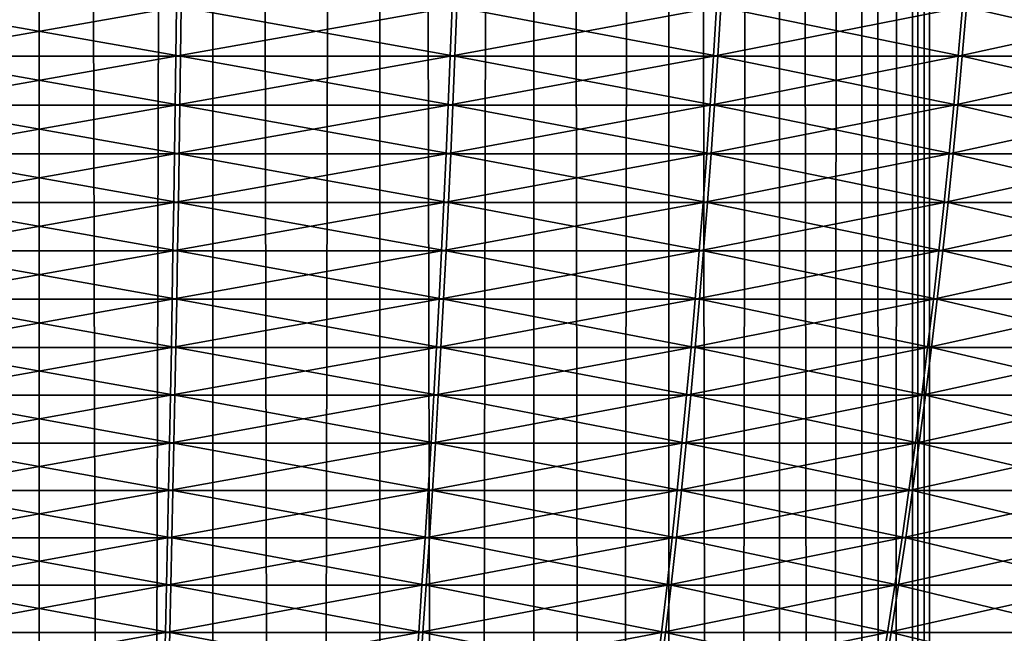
# Model space of a CAD drawing. Header units: millimetres. Extents: x -139 to 139, y -32 to 1264.
# Tile 168 of 256: x 0 to 11, y 641 to 648. Entities that reach past the tile are written whole.
import ezdxf

# ---------------------------------------------------------------- set-up
doc = ezdxf.new("R2010")
doc.units = ezdxf.units.MM
doc.header["$LTSCALE"] = 26.699852
for name, color, linetype in [('235', 7, 'CONTINUOUS'), ('236', 7, 'CONTINUOUS'), ('276', 7, 'CONTINUOUS'), ('277', 7, 'CONTINUOUS')]:
    doc.layers.add(name, color=color, linetype=linetype)

msp = doc.modelspace()

# ---------------------------------------------------------------- linework, layer by layer
at = {"layer": '235', "color": 7, "linetype": 'CONTINUOUS', "true_color": 0xa2afbf}
for points in [[(0, 30, 5.75), (0, 930, 5.75), (-2, 930, 5.553), (0, 30, 5.75)], [(-2, 30, 5.553), (0, 30, 5.75), (-2, 930, 5.553), (-2, 30, 5.553)], [(0, 30, -14.75), (-2, 30, -14.553), (0, 930, -14.75), (0, 30, -14.75)], [(0, 930, -14.75), (-2, 30, -14.553), (-2, 930, -14.553), (0, 930, -14.75)]]:
    msp.add_3dface(points, dxfattribs=at)
at = {"layer": '236', "color": 7, "linetype": 'CONTINUOUS', "true_color": 0xa2afbf}
for points in [[(0, 930, 5.75), (0, 30, 5.75), (2, 30, 5.553), (0, 930, 5.75)], [(0, 930, 5.75), (2, 30, 5.553), (2, 930, 5.553), (0, 930, 5.75)], [(0, 30, -14.75), (0, 930, -14.75), (2, 930, -14.553), (0, 30, -14.75)], [(2, 30, -14.553), (0, 30, -14.75), (2, 930, -14.553), (2, 30, -14.553)], [(3.923, 30, -13.97), (2, 30, -14.553), (3.923, 930, -13.97), (3.923, 30, -13.97)], [(3.923, 930, -13.97), (2, 30, -14.553), (2, 930, -14.553), (3.923, 930, -13.97)], [(2, 30, 5.553), (3.923, 30, 4.97), (2, 930, 5.553), (2, 30, 5.553)], [(2, 930, 5.553), (3.923, 30, 4.97), (3.923, 930, 4.97), (2, 930, 5.553)], [(5.695, 30, -13.023), (3.923, 30, -13.97), (5.695, 930, -13.023), (5.695, 30, -13.023)], [(5.695, 930, -13.023), (3.923, 30, -13.97), (3.923, 930, -13.97), (5.695, 930, -13.023)], [(3.923, 30, 4.97), (5.695, 30, 4.023), (3.923, 930, 4.97), (3.923, 30, 4.97)], [(3.923, 930, 4.97), (5.695, 30, 4.023), (5.695, 930, 4.023), (3.923, 930, 4.97)], [(7.248, 30, -11.748), (5.695, 30, -13.023), (7.248, 930, -11.748), (7.248, 30, -11.748)], [(7.248, 930, -11.748), (5.695, 30, -13.023), (5.695, 930, -13.023), (7.248, 930, -11.748)], [(5.695, 30, 4.023), (7.248, 30, 2.748), (5.695, 930, 4.023), (5.695, 30, 4.023)], [(5.695, 930, 4.023), (7.248, 30, 2.748), (7.248, 930, 2.748), (5.695, 930, 4.023)], [(8.523, 30, -10.195), (7.248, 30, -11.748), (8.523, 930, -10.195), (8.523, 30, -10.195)], [(8.523, 930, -10.195), (7.248, 30, -11.748), (7.248, 930, -11.748), (8.523, 930, -10.195)], [(7.248, 30, 2.748), (8.523, 30, 1.195), (7.248, 930, 2.748), (7.248, 30, 2.748)], [(7.248, 930, 2.748), (8.523, 30, 1.195), (8.523, 930, 1.195), (7.248, 930, 2.748)], [(9.47, 30, -8.423), (8.523, 30, -10.195), (9.47, 930, -8.423), (9.47, 30, -8.423)], [(9.47, 930, -8.423), (8.523, 30, -10.195), (8.523, 930, -10.195), (9.47, 930, -8.423)], [(8.523, 30, 1.195), (9.47, 30, -0.577), (8.523, 930, 1.195), (8.523, 30, 1.195)], [(8.523, 930, 1.195), (9.47, 30, -0.577), (9.47, 930, -0.577), (8.523, 930, 1.195)], [(10.053, 30, -6.5), (9.47, 30, -8.423), (10.053, 930, -6.5), (10.053, 30, -6.5)], [(10.053, 930, -6.5), (9.47, 30, -8.423), (9.47, 930, -8.423), (10.053, 930, -6.5)], [(9.47, 30, -0.577), (10.053, 30, -2.5), (9.47, 930, -0.577), (9.47, 30, -0.577)], [(9.47, 930, -0.577), (10.053, 30, -2.5), (10.053, 930, -2.5), (9.47, 930, -0.577)], [(10.25, 30, -4.5), (10.053, 30, -6.5), (10.25, 930, -4.5), (10.25, 30, -4.5)], [(10.25, 930, -4.5), (10.053, 30, -6.5), (10.053, 930, -6.5), (10.25, 930, -4.5)], [(10.053, 30, -2.5), (10.25, 30, -4.5), (10.053, 930, -2.5), (10.053, 30, -2.5)], [(10.053, 930, -2.5), (10.25, 30, -4.5), (10.25, 930, -4.5), (10.053, 930, -2.5)]]:
    msp.add_3dface(points, dxfattribs=at)
at = {"layer": '276', "color": 7, "linetype": 'CONTINUOUS'}
for points in [[(-1.574, 647.308, -23.805), (-1.581, 647.872, -23.892), (1.628, 647.308, -23.8), (-1.574, 647.308, -23.805)], [(1.628, 647.308, -23.8), (-1.581, 647.872, -23.892), (1.636, 647.872, -23.887), (1.628, 647.308, -23.8)], [(1.628, 647.308, -23.8), (1.636, 647.872, -23.887), (4.786, 647.308, -23.268), (1.628, 647.308, -23.8)], [(4.786, 647.308, -23.268), (1.636, 647.872, -23.887), (4.807, 647.872, -23.353), (4.786, 647.308, -23.268)], [(4.786, 647.308, -23.268), (4.807, 647.872, -23.353), (7.813, 647.308, -22.223), (4.786, 647.308, -23.268)], [(7.813, 647.308, -22.223), (4.807, 647.872, -23.353), (7.848, 647.872, -22.303), (7.813, 647.308, -22.223)], [(7.813, 647.308, -22.223), (7.848, 647.872, -22.303), (10.626, 647.308, -20.694), (7.813, 647.308, -22.223)], [(10.626, 647.308, -20.694), (7.848, 647.872, -22.303), (10.674, 647.872, -20.767), (10.626, 647.308, -20.694)], [(10.626, 647.308, -20.694), (10.674, 647.872, -20.767), (13.149, 647.308, -18.722), (10.626, 647.308, -20.694)], [(13.149, 647.308, -18.722), (10.674, 647.872, -20.767), (13.208, 647.872, -18.786), (13.149, 647.308, -18.722)], [(-1.566, 646.745, -23.712), (-1.574, 647.308, -23.805), (1.62, 646.745, -23.707), (-1.566, 646.745, -23.712)], [(1.62, 646.745, -23.707), (-1.574, 647.308, -23.805), (1.628, 647.308, -23.8), (1.62, 646.745, -23.707)], [(1.62, 646.745, -23.707), (1.628, 647.308, -23.8), (4.763, 646.745, -23.178), (1.62, 646.745, -23.707)], [(4.763, 646.745, -23.178), (1.628, 647.308, -23.8), (4.786, 647.308, -23.268), (4.763, 646.745, -23.178)], [(4.763, 646.745, -23.178), (4.786, 647.308, -23.268), (7.775, 646.745, -22.138), (4.763, 646.745, -23.178)], [(7.775, 646.745, -22.138), (4.786, 647.308, -23.268), (7.813, 647.308, -22.223), (7.775, 646.745, -22.138)], [(7.775, 646.745, -22.138), (7.813, 647.308, -22.223), (10.575, 646.745, -20.616), (7.775, 646.745, -22.138)], [(10.575, 646.745, -20.616), (7.813, 647.308, -22.223), (10.626, 647.308, -20.694), (10.575, 646.745, -20.616)], [(10.575, 646.745, -20.616), (10.626, 647.308, -20.694), (13.085, 646.745, -18.653), (10.575, 646.745, -20.616)], [(13.085, 646.745, -18.653), (10.626, 647.308, -20.694), (13.149, 647.308, -18.722), (13.085, 646.745, -18.653)], [(-1.558, 646.184, -23.613), (-1.566, 646.745, -23.712), (1.612, 646.184, -23.609), (-1.558, 646.184, -23.613)], [(1.612, 646.184, -23.609), (-1.566, 646.745, -23.712), (1.62, 646.745, -23.707), (1.612, 646.184, -23.609)], [(1.612, 646.184, -23.609), (1.62, 646.745, -23.707), (4.738, 646.184, -23.082), (1.612, 646.184, -23.609)], [(4.738, 646.184, -23.082), (1.62, 646.745, -23.707), (4.763, 646.745, -23.178), (4.738, 646.184, -23.082)], [(4.738, 646.184, -23.082), (4.763, 646.745, -23.178), (7.735, 646.184, -22.047), (4.738, 646.184, -23.082)], [(7.735, 646.184, -22.047), (4.763, 646.745, -23.178), (7.775, 646.745, -22.138), (7.735, 646.184, -22.047)], [(7.735, 646.184, -22.047), (7.775, 646.745, -22.138), (10.52, 646.184, -20.533), (7.735, 646.184, -22.047)], [(10.52, 646.184, -20.533), (7.775, 646.745, -22.138), (10.575, 646.745, -20.616), (10.52, 646.184, -20.533)], [(10.52, 646.184, -20.533), (10.575, 646.745, -20.616), (13.018, 646.184, -18.581), (10.52, 646.184, -20.533)], [(13.018, 646.184, -18.581), (10.575, 646.745, -20.616), (13.085, 646.745, -18.653), (13.018, 646.184, -18.581)], [(-1.55, 645.625, -23.508), (-1.558, 646.184, -23.613), (1.603, 645.625, -23.504), (-1.55, 645.625, -23.508)], [(1.603, 645.625, -23.504), (-1.558, 646.184, -23.613), (1.612, 646.184, -23.609), (1.603, 645.625, -23.504)], [(1.603, 645.625, -23.504), (1.612, 646.184, -23.609), (4.712, 645.625, -22.98), (1.603, 645.625, -23.504)], [(4.712, 645.625, -22.98), (1.612, 646.184, -23.609), (4.738, 646.184, -23.082), (4.712, 645.625, -22.98)], [(4.712, 645.625, -22.98), (4.738, 646.184, -23.082), (7.693, 645.625, -21.951), (4.712, 645.625, -22.98)], [(7.693, 645.625, -21.951), (4.738, 646.184, -23.082), (7.735, 646.184, -22.047), (7.693, 645.625, -21.951)], [(7.693, 645.625, -21.951), (7.735, 646.184, -22.047), (10.463, 645.625, -20.445), (7.693, 645.625, -21.951)], [(10.463, 645.625, -20.445), (7.735, 646.184, -22.047), (10.52, 646.184, -20.533), (10.463, 645.625, -20.445)], [(10.463, 645.625, -20.445), (10.52, 646.184, -20.533), (12.947, 645.625, -18.504), (10.463, 645.625, -20.445)], [(12.947, 645.625, -18.504), (10.52, 646.184, -20.533), (13.018, 646.184, -18.581), (12.947, 645.625, -18.504)], [(-1.541, 645.067, -23.398), (-1.55, 645.625, -23.508), (1.594, 645.067, -23.394), (-1.541, 645.067, -23.398)], [(1.594, 645.067, -23.394), (-1.55, 645.625, -23.508), (1.603, 645.625, -23.504), (1.594, 645.067, -23.394)], [(1.594, 645.067, -23.394), (1.603, 645.625, -23.504), (4.685, 645.067, -22.873), (1.594, 645.067, -23.394)], [(4.685, 645.067, -22.873), (1.603, 645.625, -23.504), (4.712, 645.625, -22.98), (4.685, 645.067, -22.873)], [(4.685, 645.067, -22.873), (4.712, 645.625, -22.98), (7.648, 645.067, -21.85), (4.685, 645.067, -22.873)], [(7.648, 645.067, -21.85), (4.712, 645.625, -22.98), (7.693, 645.625, -21.951), (7.648, 645.067, -21.85)], [(7.648, 645.067, -21.85), (7.693, 645.625, -21.951), (10.402, 645.067, -20.353), (7.648, 645.067, -21.85)], [(10.402, 645.067, -20.353), (7.693, 645.625, -21.951), (10.463, 645.625, -20.445), (10.402, 645.067, -20.353)], [(10.402, 645.067, -20.353), (10.463, 645.625, -20.445), (12.872, 645.067, -18.422), (10.402, 645.067, -20.353)], [(12.872, 645.067, -18.422), (10.463, 645.625, -20.445), (12.947, 645.625, -18.504), (12.872, 645.067, -18.422)], [(-1.531, 644.511, -23.283), (-1.541, 645.067, -23.398), (1.584, 644.511, -23.278), (-1.531, 644.511, -23.283)], [(1.584, 644.511, -23.278), (-1.541, 645.067, -23.398), (1.594, 645.067, -23.394), (1.584, 644.511, -23.278)], [(1.584, 644.511, -23.278), (1.594, 645.067, -23.394), (4.656, 644.511, -22.761), (1.584, 644.511, -23.278)], [(4.656, 644.511, -22.761), (1.594, 645.067, -23.394), (4.685, 645.067, -22.873), (4.656, 644.511, -22.761)], [(4.656, 644.511, -22.761), (4.685, 645.067, -22.873), (7.601, 644.511, -21.744), (4.656, 644.511, -22.761)], [(7.601, 644.511, -21.744), (4.685, 645.067, -22.873), (7.648, 645.067, -21.85), (7.601, 644.511, -21.744)], [(7.601, 644.511, -21.744), (7.648, 645.067, -21.85), (10.339, 644.511, -20.256), (7.601, 644.511, -21.744)], [(10.339, 644.511, -20.256), (7.648, 645.067, -21.85), (10.402, 645.067, -20.353), (10.339, 644.511, -20.256)], [(10.339, 644.511, -20.256), (10.402, 645.067, -20.353), (12.793, 644.511, -18.337), (10.339, 644.511, -20.256)], [(12.793, 644.511, -18.337), (10.402, 645.067, -20.353), (12.872, 645.067, -18.422), (12.793, 644.511, -18.337)], [(-1.522, 643.957, -23.162), (-1.531, 644.511, -23.283), (1.574, 643.957, -23.157), (-1.522, 643.957, -23.162)], [(1.574, 643.957, -23.157), (-1.531, 644.511, -23.283), (1.584, 644.511, -23.278), (1.574, 643.957, -23.157)], [(1.574, 643.957, -23.157), (1.584, 644.511, -23.278), (4.626, 643.957, -22.643), (1.574, 643.957, -23.157)], [(4.626, 643.957, -22.643), (1.584, 644.511, -23.278), (4.656, 644.511, -22.761), (4.626, 643.957, -22.643)], [(4.626, 643.957, -22.643), (4.656, 644.511, -22.761), (7.552, 643.957, -21.633), (4.626, 643.957, -22.643)], [(7.552, 643.957, -21.633), (4.656, 644.511, -22.761), (7.601, 644.511, -21.744), (7.552, 643.957, -21.633)], [(7.552, 643.957, -21.633), (7.601, 644.511, -21.744), (10.272, 643.957, -20.154), (7.552, 643.957, -21.633)], [(10.272, 643.957, -20.154), (7.601, 644.511, -21.744), (10.339, 644.511, -20.256), (10.272, 643.957, -20.154)], [(10.272, 643.957, -20.154), (10.339, 644.511, -20.256), (12.711, 643.957, -18.248), (10.272, 643.957, -20.154)], [(12.711, 643.957, -18.248), (10.339, 644.511, -20.256), (12.793, 644.511, -18.337), (12.711, 643.957, -18.248)], [(-1.511, 643.406, -23.035), (-1.522, 643.957, -23.162), (1.563, 643.406, -23.031), (-1.511, 643.406, -23.035)], [(1.563, 643.406, -23.031), (-1.522, 643.957, -23.162), (1.574, 643.957, -23.157), (1.563, 643.406, -23.031)], [(1.563, 643.406, -23.031), (1.574, 643.957, -23.157), (4.595, 643.406, -22.52), (1.563, 643.406, -23.031)], [(4.595, 643.406, -22.52), (1.574, 643.957, -23.157), (4.626, 643.957, -22.643), (4.595, 643.406, -22.52)], [(4.595, 643.406, -22.52), (4.626, 643.957, -22.643), (7.501, 643.406, -21.517), (4.595, 643.406, -22.52)], [(7.501, 643.406, -21.517), (4.626, 643.957, -22.643), (7.552, 643.957, -21.633), (7.501, 643.406, -21.517)], [(7.501, 643.406, -21.517), (7.552, 643.957, -21.633), (10.202, 643.406, -20.048), (7.501, 643.406, -21.517)], [(10.202, 643.406, -20.048), (7.552, 643.957, -21.633), (10.272, 643.957, -20.154), (10.202, 643.406, -20.048)], [(10.202, 643.406, -20.048), (10.272, 643.957, -20.154), (12.625, 643.406, -18.155), (10.202, 643.406, -20.048)], [(12.625, 643.406, -18.155), (10.272, 643.957, -20.154), (12.711, 643.957, -18.248), (12.625, 643.406, -18.155)], [(-1.5, 642.856, -22.904), (-1.511, 643.406, -23.035), (1.552, 642.856, -22.9), (-1.5, 642.856, -22.904)], [(1.552, 642.856, -22.9), (-1.511, 643.406, -23.035), (1.563, 643.406, -23.031), (1.552, 642.856, -22.9)], [(1.552, 642.856, -22.9), (1.563, 643.406, -23.031), (4.562, 642.856, -22.392), (1.552, 642.856, -22.9)], [(4.562, 642.856, -22.392), (1.563, 643.406, -23.031), (4.595, 643.406, -22.52), (4.562, 642.856, -22.392)], [(4.562, 642.856, -22.392), (4.595, 643.406, -22.52), (7.448, 642.856, -21.396), (4.562, 642.856, -22.392)], [(7.448, 642.856, -21.396), (4.595, 643.406, -22.52), (7.501, 643.406, -21.517), (7.448, 642.856, -21.396)], [(7.448, 642.856, -21.396), (7.501, 643.406, -21.517), (10.13, 642.856, -19.938), (7.448, 642.856, -21.396)], [(10.13, 642.856, -19.938), (7.501, 643.406, -21.517), (10.202, 643.406, -20.048), (10.13, 642.856, -19.938)], [(10.13, 642.856, -19.938), (10.202, 643.406, -20.048), (12.535, 642.856, -18.058), (10.13, 642.856, -19.938)], [(12.535, 642.856, -18.058), (10.202, 643.406, -20.048), (12.625, 643.406, -18.155), (12.535, 642.856, -18.058)], [(-1.489, 642.309, -22.767), (-1.5, 642.856, -22.904), (1.541, 642.309, -22.763), (-1.489, 642.309, -22.767)], [(1.541, 642.309, -22.763), (-1.5, 642.856, -22.904), (1.552, 642.856, -22.9), (1.541, 642.309, -22.763)], [(1.541, 642.309, -22.763), (1.552, 642.856, -22.9), (4.529, 642.309, -22.259), (1.541, 642.309, -22.763)], [(4.529, 642.309, -22.259), (1.552, 642.856, -22.9), (4.562, 642.856, -22.392), (4.529, 642.309, -22.259)], [(4.529, 642.309, -22.259), (4.562, 642.856, -22.392), (7.393, 642.309, -21.271), (4.529, 642.309, -22.259)], [(7.393, 642.309, -21.271), (4.562, 642.856, -22.392), (7.448, 642.856, -21.396), (7.393, 642.309, -21.271)], [(7.393, 642.309, -21.271), (7.448, 642.856, -21.396), (10.055, 642.309, -19.823), (7.393, 642.309, -21.271)], [(10.055, 642.309, -19.823), (7.448, 642.856, -21.396), (10.13, 642.856, -19.938), (10.055, 642.309, -19.823)], [(10.055, 642.309, -19.823), (10.13, 642.856, -19.938), (12.442, 642.309, -17.957), (10.055, 642.309, -19.823)], [(12.442, 642.309, -17.957), (10.13, 642.856, -19.938), (12.535, 642.856, -18.058), (12.442, 642.309, -17.957)], [(-1.478, 641.763, -22.624), (-1.489, 642.309, -22.767), (1.529, 641.763, -22.62), (-1.478, 641.763, -22.624)], [(1.529, 641.763, -22.62), (-1.489, 642.309, -22.767), (1.541, 642.309, -22.763), (1.529, 641.763, -22.62)], [(1.529, 641.763, -22.62), (1.541, 642.309, -22.763), (4.493, 641.763, -22.121), (1.529, 641.763, -22.62)], [(4.493, 641.763, -22.121), (1.541, 642.309, -22.763), (4.529, 642.309, -22.259), (4.493, 641.763, -22.121)], [(4.493, 641.763, -22.121), (4.529, 642.309, -22.259), (7.335, 641.763, -21.14), (4.493, 641.763, -22.121)], [(7.335, 641.763, -21.14), (4.529, 642.309, -22.259), (7.393, 642.309, -21.271), (7.335, 641.763, -21.14)], [(7.335, 641.763, -21.14), (7.393, 642.309, -21.271), (9.976, 641.763, -19.704), (7.335, 641.763, -21.14)], [(9.976, 641.763, -19.704), (7.393, 642.309, -21.271), (10.055, 642.309, -19.823), (9.976, 641.763, -19.704)], [(9.976, 641.763, -19.704), (10.055, 642.309, -19.823), (12.345, 641.763, -17.852), (9.976, 641.763, -19.704)], [(12.345, 641.763, -17.852), (10.055, 642.309, -19.823), (12.442, 642.309, -17.957), (12.345, 641.763, -17.852)], [(-1.466, 641.219, -22.475), (-1.478, 641.763, -22.624), (1.516, 641.219, -22.471), (-1.466, 641.219, -22.475)], [(1.516, 641.219, -22.471), (-1.478, 641.763, -22.624), (1.529, 641.763, -22.62), (1.516, 641.219, -22.471)], [(1.516, 641.219, -22.471), (1.529, 641.763, -22.62), (4.456, 641.219, -21.976), (1.516, 641.219, -22.471)], [(4.456, 641.219, -21.976), (1.529, 641.763, -22.62), (4.493, 641.763, -22.121), (4.456, 641.219, -21.976)], [(4.456, 641.219, -21.976), (4.493, 641.763, -22.121), (7.275, 641.219, -21.003), (4.456, 641.219, -21.976)], [(7.275, 641.219, -21.003), (4.493, 641.763, -22.121), (7.335, 641.763, -21.14), (7.275, 641.219, -21.003)], [(7.275, 641.219, -21.003), (7.335, 641.763, -21.14), (9.894, 641.219, -19.579), (7.275, 641.219, -21.003)], [(9.894, 641.219, -19.579), (7.335, 641.763, -21.14), (9.976, 641.763, -19.704), (9.894, 641.219, -19.579)], [(9.894, 641.219, -19.579), (9.976, 641.763, -19.704), (12.243, 641.219, -17.743), (9.894, 641.219, -19.579)], [(12.243, 641.219, -17.743), (9.976, 641.763, -19.704), (12.345, 641.763, -17.852), (12.243, 641.219, -17.743)], [(-1.453, 640.675, -22.32), (-1.466, 641.219, -22.475), (1.503, 640.675, -22.316), (-1.453, 640.675, -22.32)], [(1.503, 640.675, -22.316), (-1.466, 641.219, -22.475), (1.516, 641.219, -22.471), (1.503, 640.675, -22.316)], [(1.503, 640.675, -22.316), (1.516, 641.219, -22.471), (4.418, 640.675, -21.824), (1.503, 640.675, -22.316)], [(4.418, 640.675, -21.824), (1.516, 641.219, -22.471), (4.456, 641.219, -21.976), (4.418, 640.675, -21.824)], [(4.418, 640.675, -21.824), (4.456, 641.219, -21.976), (7.212, 640.675, -20.86), (4.418, 640.675, -21.824)], [(7.212, 640.675, -20.86), (4.456, 641.219, -21.976), (7.275, 641.219, -21.003), (7.212, 640.675, -20.86)], [(7.212, 640.675, -20.86), (7.275, 641.219, -21.003), (9.808, 640.675, -19.448), (7.212, 640.675, -20.86)], [(9.808, 640.675, -19.448), (7.275, 641.219, -21.003), (9.894, 641.219, -19.579), (9.808, 640.675, -19.448)], [(9.808, 640.675, -19.448), (9.894, 641.219, -19.579), (12.137, 640.675, -17.628), (9.808, 640.675, -19.448)], [(12.137, 640.675, -17.628), (9.894, 641.219, -19.579), (12.243, 641.219, -17.743), (12.137, 640.675, -17.628)], [(-1.44, 640.133, -22.157), (-1.453, 640.675, -22.32), (1.489, 640.133, -22.152), (-1.44, 640.133, -22.157)], [(1.489, 640.133, -22.152), (-1.453, 640.675, -22.32), (1.503, 640.675, -22.316), (1.489, 640.133, -22.152)], [(1.489, 640.133, -22.152), (1.503, 640.675, -22.316), (4.377, 640.133, -21.666), (1.489, 640.133, -22.152)], [(4.377, 640.133, -21.666), (1.503, 640.675, -22.316), (4.418, 640.675, -21.824), (4.377, 640.133, -21.666)], [(4.377, 640.133, -21.666), (4.418, 640.675, -21.824), (7.146, 640.133, -20.71), (4.377, 640.133, -21.666)], [(7.146, 640.133, -20.71), (4.418, 640.675, -21.824), (7.212, 640.675, -20.86), (7.146, 640.133, -20.71)], [(7.146, 640.133, -20.71), (7.212, 640.675, -20.86), (9.719, 640.133, -19.311), (7.146, 640.133, -20.71)], [(9.719, 640.133, -19.311), (7.212, 640.675, -20.86), (9.808, 640.675, -19.448), (9.719, 640.133, -19.311)], [(9.719, 640.133, -19.311), (9.808, 640.675, -19.448), (12.026, 640.133, -17.508), (9.719, 640.133, -19.311)], [(12.026, 640.133, -17.508), (9.808, 640.675, -19.448), (12.137, 640.675, -17.628), (12.026, 640.133, -17.508)]]:
    msp.add_3dface(points, dxfattribs=at)
at = {"layer": '277', "color": 7, "linetype": 'CONTINUOUS'}
for points in [[(-1.636, 647.872, 14.887), (-1.628, 647.308, 14.8), (1.581, 647.872, 14.892), (-1.636, 647.872, 14.887)], [(1.581, 647.872, 14.892), (-1.628, 647.308, 14.8), (1.574, 647.308, 14.805), (1.581, 647.872, 14.892)], [(1.581, 647.872, 14.892), (1.574, 647.308, 14.805), (4.754, 647.872, 14.366), (1.581, 647.872, 14.892)], [(4.754, 647.872, 14.366), (1.574, 647.308, 14.805), (4.733, 647.308, 14.282), (4.754, 647.872, 14.366)], [(4.754, 647.872, 14.366), (4.733, 647.308, 14.282), (7.798, 647.872, 13.325), (4.754, 647.872, 14.366)], [(7.798, 647.872, 13.325), (4.733, 647.308, 14.282), (7.763, 647.308, 13.245), (7.798, 647.872, 13.325)], [(7.798, 647.872, 13.325), (7.763, 647.308, 13.245), (10.628, 647.872, 11.797), (7.798, 647.872, 13.325)], [(10.628, 647.872, 11.797), (7.763, 647.308, 13.245), (10.58, 647.308, 11.724), (10.628, 647.872, 11.797)], [(10.628, 647.872, 11.797), (10.58, 647.308, 11.724), (13.168, 647.872, 9.823), (10.628, 647.872, 11.797)], [(13.168, 647.872, 9.823), (10.58, 647.308, 11.724), (13.109, 647.308, 9.759), (13.168, 647.872, 9.823)], [(-1.628, 647.308, 14.8), (-1.62, 646.745, 14.707), (1.574, 647.308, 14.805), (-1.628, 647.308, 14.8)], [(1.574, 647.308, 14.805), (-1.62, 646.745, 14.707), (1.566, 646.745, 14.712), (1.574, 647.308, 14.805)], [(1.574, 647.308, 14.805), (1.566, 646.745, 14.712), (4.733, 647.308, 14.282), (1.574, 647.308, 14.805)], [(4.733, 647.308, 14.282), (1.566, 646.745, 14.712), (4.71, 646.745, 14.191), (4.733, 647.308, 14.282)], [(4.733, 647.308, 14.282), (4.71, 646.745, 14.191), (7.763, 647.308, 13.245), (4.733, 647.308, 14.282)], [(7.763, 647.308, 13.245), (4.71, 646.745, 14.191), (7.725, 646.745, 13.16), (7.763, 647.308, 13.245)], [(7.763, 647.308, 13.245), (7.725, 646.745, 13.16), (10.58, 647.308, 11.724), (7.763, 647.308, 13.245)], [(10.58, 647.308, 11.724), (7.725, 646.745, 13.16), (10.529, 646.745, 11.645), (10.58, 647.308, 11.724)], [(10.58, 647.308, 11.724), (10.529, 646.745, 11.645), (13.109, 647.308, 9.759), (10.58, 647.308, 11.724)], [(13.109, 647.308, 9.759), (10.529, 646.745, 11.645), (13.046, 646.745, 9.69), (13.109, 647.308, 9.759)], [(-1.62, 646.745, 14.707), (-1.612, 646.184, 14.609), (1.566, 646.745, 14.712), (-1.62, 646.745, 14.707)], [(1.566, 646.745, 14.712), (-1.612, 646.184, 14.609), (1.558, 646.184, 14.613), (1.566, 646.745, 14.712)], [(1.566, 646.745, 14.712), (1.558, 646.184, 14.613), (4.71, 646.745, 14.191), (1.566, 646.745, 14.712)], [(4.71, 646.745, 14.191), (1.558, 646.184, 14.613), (4.686, 646.184, 14.095), (4.71, 646.745, 14.191)], [(4.71, 646.745, 14.191), (4.686, 646.184, 14.095), (7.725, 646.745, 13.16), (4.71, 646.745, 14.191)], [(7.725, 646.745, 13.16), (4.686, 646.184, 14.095), (7.686, 646.184, 13.069), (7.725, 646.745, 13.16)], [(7.725, 646.745, 13.16), (7.686, 646.184, 13.069), (10.529, 646.745, 11.645), (7.725, 646.745, 13.16)], [(10.529, 646.745, 11.645), (7.686, 646.184, 13.069), (10.475, 646.184, 11.562), (10.529, 646.745, 11.645)], [(10.529, 646.745, 11.645), (10.475, 646.184, 11.562), (13.046, 646.745, 9.69), (10.529, 646.745, 11.645)], [(13.046, 646.745, 9.69), (10.475, 646.184, 11.562), (12.978, 646.184, 9.617), (13.046, 646.745, 9.69)], [(-1.612, 646.184, 14.609), (-1.603, 645.625, 14.504), (1.558, 646.184, 14.613), (-1.612, 646.184, 14.609)], [(1.558, 646.184, 14.613), (-1.603, 645.625, 14.504), (1.55, 645.625, 14.508), (1.558, 646.184, 14.613)], [(1.558, 646.184, 14.613), (1.55, 645.625, 14.508), (4.686, 646.184, 14.095), (1.558, 646.184, 14.613)], [(4.686, 646.184, 14.095), (1.55, 645.625, 14.508), (4.66, 645.625, 13.993), (4.686, 646.184, 14.095)], [(4.686, 646.184, 14.095), (4.66, 645.625, 13.993), (7.686, 646.184, 13.069), (4.686, 646.184, 14.095)], [(7.686, 646.184, 13.069), (4.66, 645.625, 13.993), (7.644, 645.625, 12.973), (7.686, 646.184, 13.069)], [(7.686, 646.184, 13.069), (7.644, 645.625, 12.973), (10.475, 646.184, 11.562), (7.686, 646.184, 13.069)], [(10.475, 646.184, 11.562), (7.644, 645.625, 12.973), (10.418, 645.625, 11.475), (10.475, 646.184, 11.562)], [(10.475, 646.184, 11.562), (10.418, 645.625, 11.475), (12.978, 646.184, 9.617), (10.475, 646.184, 11.562)], [(12.978, 646.184, 9.617), (10.418, 645.625, 11.475), (12.908, 645.625, 9.54), (12.978, 646.184, 9.617)], [(-1.603, 645.625, 14.504), (-1.594, 645.067, 14.394), (1.55, 645.625, 14.508), (-1.603, 645.625, 14.504)], [(1.55, 645.625, 14.508), (-1.594, 645.067, 14.394), (1.541, 645.067, 14.398), (1.55, 645.625, 14.508)], [(1.55, 645.625, 14.508), (1.541, 645.067, 14.398), (4.66, 645.625, 13.993), (1.55, 645.625, 14.508)], [(4.66, 645.625, 13.993), (1.541, 645.067, 14.398), (4.633, 645.067, 13.886), (4.66, 645.625, 13.993)], [(4.66, 645.625, 13.993), (4.633, 645.067, 13.886), (7.644, 645.625, 12.973), (4.66, 645.625, 13.993)], [(7.644, 645.625, 12.973), (4.633, 645.067, 13.886), (7.599, 645.067, 12.872), (7.644, 645.625, 12.973)], [(7.644, 645.625, 12.973), (7.599, 645.067, 12.872), (10.418, 645.625, 11.475), (7.644, 645.625, 12.973)], [(10.418, 645.625, 11.475), (7.599, 645.067, 12.872), (10.358, 645.067, 11.382), (10.418, 645.625, 11.475)], [(10.418, 645.625, 11.475), (10.358, 645.067, 11.382), (12.908, 645.625, 9.54), (10.418, 645.625, 11.475)], [(12.908, 645.625, 9.54), (10.358, 645.067, 11.382), (12.833, 645.067, 9.459), (12.908, 645.625, 9.54)], [(-1.594, 645.067, 14.394), (-1.584, 644.511, 14.278), (1.541, 645.067, 14.398), (-1.594, 645.067, 14.394)], [(1.541, 645.067, 14.398), (-1.584, 644.511, 14.278), (1.531, 644.511, 14.283), (1.541, 645.067, 14.398)], [(1.541, 645.067, 14.398), (1.531, 644.511, 14.283), (4.633, 645.067, 13.886), (1.541, 645.067, 14.398)], [(4.633, 645.067, 13.886), (1.531, 644.511, 14.283), (4.605, 644.511, 13.774), (4.633, 645.067, 13.886)], [(4.633, 645.067, 13.886), (4.605, 644.511, 13.774), (7.599, 645.067, 12.872), (4.633, 645.067, 13.886)], [(7.599, 645.067, 12.872), (4.605, 644.511, 13.774), (7.553, 644.511, 12.765), (7.599, 645.067, 12.872)], [(7.599, 645.067, 12.872), (7.553, 644.511, 12.765), (10.358, 645.067, 11.382), (7.599, 645.067, 12.872)], [(10.358, 645.067, 11.382), (7.553, 644.511, 12.765), (10.294, 644.511, 11.285), (10.358, 645.067, 11.382)], [(10.358, 645.067, 11.382), (10.294, 644.511, 11.285), (12.833, 645.067, 9.459), (10.358, 645.067, 11.382)], [(12.833, 645.067, 9.459), (10.294, 644.511, 11.285), (12.754, 644.511, 9.373), (12.833, 645.067, 9.459)], [(-1.584, 644.511, 14.278), (-1.574, 643.957, 14.157), (1.531, 644.511, 14.283), (-1.584, 644.511, 14.278)], [(1.531, 644.511, 14.283), (-1.574, 643.957, 14.157), (1.522, 643.957, 14.162), (1.531, 644.511, 14.283)], [(1.531, 644.511, 14.283), (1.522, 643.957, 14.162), (4.605, 644.511, 13.774), (1.531, 644.511, 14.283)], [(4.605, 644.511, 13.774), (1.522, 643.957, 14.162), (4.575, 643.957, 13.656), (4.605, 644.511, 13.774)], [(4.605, 644.511, 13.774), (4.575, 643.957, 13.656), (7.553, 644.511, 12.765), (4.605, 644.511, 13.774)], [(7.553, 644.511, 12.765), (4.575, 643.957, 13.656), (7.504, 643.957, 12.654), (7.553, 644.511, 12.765)], [(7.553, 644.511, 12.765), (7.504, 643.957, 12.654), (10.294, 644.511, 11.285), (7.553, 644.511, 12.765)], [(10.294, 644.511, 11.285), (7.504, 643.957, 12.654), (10.228, 643.957, 11.183), (10.294, 644.511, 11.285)], [(10.294, 644.511, 11.285), (10.228, 643.957, 11.183), (12.754, 644.511, 9.373), (10.294, 644.511, 11.285)], [(12.754, 644.511, 9.373), (10.228, 643.957, 11.183), (12.672, 643.957, 9.284), (12.754, 644.511, 9.373)], [(-1.574, 643.957, 14.157), (-1.563, 643.406, 14.031), (1.522, 643.957, 14.162), (-1.574, 643.957, 14.157)], [(1.522, 643.957, 14.162), (-1.563, 643.406, 14.031), (1.511, 643.406, 14.035), (1.522, 643.957, 14.162)], [(1.522, 643.957, 14.162), (1.511, 643.406, 14.035), (4.575, 643.957, 13.656), (1.522, 643.957, 14.162)], [(4.575, 643.957, 13.656), (1.511, 643.406, 14.035), (4.544, 643.406, 13.533), (4.575, 643.957, 13.656)], [(4.575, 643.957, 13.656), (4.544, 643.406, 13.533), (7.504, 643.957, 12.654), (4.575, 643.957, 13.656)], [(7.504, 643.957, 12.654), (4.544, 643.406, 13.533), (7.453, 643.406, 12.538), (7.504, 643.957, 12.654)], [(7.504, 643.957, 12.654), (7.453, 643.406, 12.538), (10.228, 643.957, 11.183), (7.504, 643.957, 12.654)], [(10.228, 643.957, 11.183), (7.453, 643.406, 12.538), (10.159, 643.406, 11.077), (10.228, 643.957, 11.183)], [(10.228, 643.957, 11.183), (10.159, 643.406, 11.077), (12.672, 643.957, 9.284), (10.228, 643.957, 11.183)], [(12.672, 643.957, 9.284), (10.159, 643.406, 11.077), (12.586, 643.406, 9.19), (12.672, 643.957, 9.284)], [(-1.563, 643.406, 14.031), (-1.552, 642.856, 13.9), (1.511, 643.406, 14.035), (-1.563, 643.406, 14.031)], [(1.511, 643.406, 14.035), (-1.552, 642.856, 13.9), (1.5, 642.856, 13.904), (1.511, 643.406, 14.035)], [(1.511, 643.406, 14.035), (1.5, 642.856, 13.904), (4.544, 643.406, 13.533), (1.511, 643.406, 14.035)], [(4.544, 643.406, 13.533), (1.5, 642.856, 13.904), (4.512, 642.856, 13.405), (4.544, 643.406, 13.533)], [(4.544, 643.406, 13.533), (4.512, 642.856, 13.405), (7.453, 643.406, 12.538), (4.544, 643.406, 13.533)], [(7.453, 643.406, 12.538), (4.512, 642.856, 13.405), (7.4, 642.856, 12.417), (7.453, 643.406, 12.538)], [(7.453, 643.406, 12.538), (7.4, 642.856, 12.417), (10.159, 643.406, 11.077), (7.453, 643.406, 12.538)], [(10.159, 643.406, 11.077), (7.4, 642.856, 12.417), (10.087, 642.856, 10.967), (10.159, 643.406, 11.077)], [(10.159, 643.406, 11.077), (10.087, 642.856, 10.967), (12.586, 643.406, 9.19), (10.159, 643.406, 11.077)], [(12.586, 643.406, 9.19), (10.087, 642.856, 10.967), (12.497, 642.856, 9.093), (12.586, 643.406, 9.19)], [(-1.552, 642.856, 13.9), (-1.541, 642.309, 13.763), (1.5, 642.856, 13.904), (-1.552, 642.856, 13.9)], [(1.5, 642.856, 13.904), (-1.541, 642.309, 13.763), (1.489, 642.309, 13.767), (1.5, 642.856, 13.904)], [(1.5, 642.856, 13.904), (1.489, 642.309, 13.767), (4.512, 642.856, 13.405), (1.5, 642.856, 13.904)], [(4.512, 642.856, 13.405), (1.489, 642.309, 13.767), (4.479, 642.309, 13.272), (4.512, 642.856, 13.405)], [(4.512, 642.856, 13.405), (4.479, 642.309, 13.272), (7.4, 642.856, 12.417), (4.512, 642.856, 13.405)], [(7.4, 642.856, 12.417), (4.479, 642.309, 13.272), (7.345, 642.309, 12.291), (7.4, 642.856, 12.417)], [(7.4, 642.856, 12.417), (7.345, 642.309, 12.291), (10.087, 642.856, 10.967), (7.4, 642.856, 12.417)], [(10.087, 642.856, 10.967), (7.345, 642.309, 12.291), (10.012, 642.309, 10.852), (10.087, 642.856, 10.967)], [(10.087, 642.856, 10.967), (10.012, 642.309, 10.852), (12.497, 642.856, 9.093), (10.087, 642.856, 10.967)], [(12.497, 642.856, 9.093), (10.012, 642.309, 10.852), (12.404, 642.309, 8.992), (12.497, 642.856, 9.093)], [(-1.541, 642.309, 13.763), (-1.529, 641.763, 13.62), (1.489, 642.309, 13.767), (-1.541, 642.309, 13.763)], [(1.489, 642.309, 13.767), (-1.529, 641.763, 13.62), (1.478, 641.763, 13.624), (1.489, 642.309, 13.767)], [(1.489, 642.309, 13.767), (1.478, 641.763, 13.624), (4.479, 642.309, 13.272), (1.489, 642.309, 13.767)], [(4.479, 642.309, 13.272), (1.478, 641.763, 13.624), (4.444, 641.763, 13.133), (4.479, 642.309, 13.272)], [(4.479, 642.309, 13.272), (4.444, 641.763, 13.133), (7.345, 642.309, 12.291), (4.479, 642.309, 13.272)], [(7.345, 642.309, 12.291), (4.444, 641.763, 13.133), (7.288, 641.763, 12.16), (7.345, 642.309, 12.291)], [(7.345, 642.309, 12.291), (7.288, 641.763, 12.16), (10.012, 642.309, 10.852), (7.345, 642.309, 12.291)], [(10.012, 642.309, 10.852), (7.288, 641.763, 12.16), (9.933, 641.763, 10.732), (10.012, 642.309, 10.852)], [(10.012, 642.309, 10.852), (9.933, 641.763, 10.732), (12.404, 642.309, 8.992), (10.012, 642.309, 10.852)], [(12.404, 642.309, 8.992), (9.933, 641.763, 10.732), (12.307, 641.763, 8.887), (12.404, 642.309, 8.992)], [(-1.529, 641.763, 13.62), (-1.516, 641.219, 13.471), (1.478, 641.763, 13.624), (-1.529, 641.763, 13.62)], [(1.478, 641.763, 13.624), (-1.516, 641.219, 13.471), (1.466, 641.219, 13.475), (1.478, 641.763, 13.624)], [(1.478, 641.763, 13.624), (1.466, 641.219, 13.475), (4.444, 641.763, 13.133), (1.478, 641.763, 13.624)], [(4.444, 641.763, 13.133), (1.466, 641.219, 13.475), (4.407, 641.219, 12.988), (4.444, 641.763, 13.133)], [(4.444, 641.763, 13.133), (4.407, 641.219, 12.988), (7.288, 641.763, 12.16), (4.444, 641.763, 13.133)], [(7.288, 641.763, 12.16), (4.407, 641.219, 12.988), (7.228, 641.219, 12.023), (7.288, 641.763, 12.16)], [(7.288, 641.763, 12.16), (7.228, 641.219, 12.023), (9.933, 641.763, 10.732), (7.288, 641.763, 12.16)], [(9.933, 641.763, 10.732), (7.228, 641.219, 12.023), (9.852, 641.219, 10.607), (9.933, 641.763, 10.732)], [(9.933, 641.763, 10.732), (9.852, 641.219, 10.607), (12.307, 641.763, 8.887), (9.933, 641.763, 10.732)], [(12.307, 641.763, 8.887), (9.852, 641.219, 10.607), (12.206, 641.219, 8.777), (12.307, 641.763, 8.887)], [(-1.516, 641.219, 13.471), (-1.503, 640.675, 13.316), (1.466, 641.219, 13.475), (-1.516, 641.219, 13.471)], [(1.466, 641.219, 13.475), (-1.503, 640.675, 13.316), (1.453, 640.675, 13.32), (1.466, 641.219, 13.475)], [(1.466, 641.219, 13.475), (1.453, 640.675, 13.32), (4.407, 641.219, 12.988), (1.466, 641.219, 13.475)], [(4.407, 641.219, 12.988), (1.453, 640.675, 13.32), (4.369, 640.675, 12.837), (4.407, 641.219, 12.988)], [(4.407, 641.219, 12.988), (4.369, 640.675, 12.837), (7.228, 641.219, 12.023), (4.407, 641.219, 12.988)], [(7.228, 641.219, 12.023), (4.369, 640.675, 12.837), (7.166, 640.675, 11.88), (7.228, 641.219, 12.023)], [(7.228, 641.219, 12.023), (7.166, 640.675, 11.88), (9.852, 641.219, 10.607), (7.228, 641.219, 12.023)], [(9.852, 641.219, 10.607), (7.166, 640.675, 11.88), (9.766, 640.675, 10.476), (9.852, 641.219, 10.607)], [(9.852, 641.219, 10.607), (9.766, 640.675, 10.476), (12.206, 641.219, 8.777), (9.852, 641.219, 10.607)], [(12.206, 641.219, 8.777), (9.766, 640.675, 10.476), (12.1, 640.675, 8.662), (12.206, 641.219, 8.777)], [(-1.503, 640.675, 13.316), (-1.489, 640.133, 13.152), (1.453, 640.675, 13.32), (-1.503, 640.675, 13.316)], [(1.453, 640.675, 13.32), (-1.489, 640.133, 13.152), (1.44, 640.133, 13.157), (1.453, 640.675, 13.32)], [(1.453, 640.675, 13.32), (1.44, 640.133, 13.157), (4.369, 640.675, 12.837), (1.453, 640.675, 13.32)], [(4.369, 640.675, 12.837), (1.44, 640.133, 13.157), (4.329, 640.133, 12.678), (4.369, 640.675, 12.837)], [(4.369, 640.675, 12.837), (4.329, 640.133, 12.678), (7.166, 640.675, 11.88), (4.369, 640.675, 12.837)], [(7.166, 640.675, 11.88), (4.329, 640.133, 12.678), (7.1, 640.133, 11.73), (7.166, 640.675, 11.88)], [(7.166, 640.675, 11.88), (7.1, 640.133, 11.73), (9.766, 640.675, 10.476), (7.166, 640.675, 11.88)], [(9.766, 640.675, 10.476), (7.1, 640.133, 11.73), (9.677, 640.133, 10.339), (9.766, 640.675, 10.476)], [(9.766, 640.675, 10.476), (9.677, 640.133, 10.339), (12.1, 640.675, 8.662), (9.766, 640.675, 10.476)], [(12.1, 640.675, 8.662), (9.677, 640.133, 10.339), (11.99, 640.133, 8.541), (12.1, 640.675, 8.662)]]:
    msp.add_3dface(points, dxfattribs=at)

doc.saveas('drawing.dxf')
